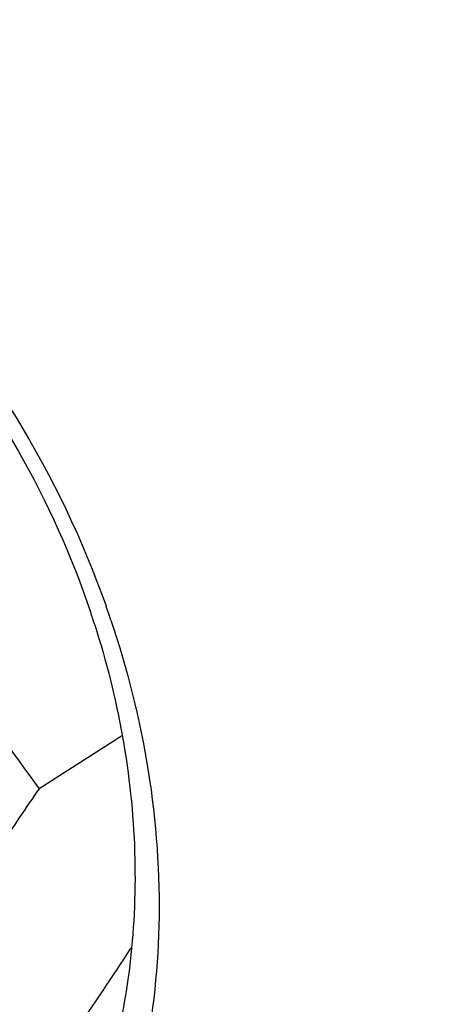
# Model space of a CAD drawing. Header units: millimetres. Extents: x 0 to 420, y 0 to 297.
# Tile 51 of 108: x 141.11 to 143.75, y 40.9 to 46.87. Entities that reach past the tile are written whole.
import ezdxf

# ---------------------------------------------------------------- set-up
doc = ezdxf.new("R2010")
doc.units = ezdxf.units.MM
doc.header["$LTSCALE"] = 23.1
doc.layers.get('0').update_dxf_attribs({"linetype": 'CONTINUOUS'})
doc.layers.add('NOS-TELESO', color=7, linetype='CONTINUOUS')
doc.layers.add('PRIR-VYST', color=7, linetype='CONTINUOUS')

msp = doc.modelspace()

# ---------------------------------------------------------------- linework, layer by layer
at = {"color": 7, "linetype": 'Continuous'}
msp.add_line((141.72765, 42.52594), (141.22849, 42.20832), dxfattribs=at)
msp.add_arc((118.36504, 56.52262), 27.96576, 325.617824, 326.875273, dxfattribs=at)
for points, knots in [([(140.31714, 43.66685), (140.38303, 43.53686), (140.52055, 43.28119), (140.81614, 42.78911), (141.05997, 42.43655), (141.22849, 42.20832)], [0, 0, 0, 0, 0.2539462, 0.5056271, 1, 1, 1, 1]), ([(141.22849, 42.20832), (141.14982, 42.0931), (140.99545, 41.86412), (140.70258, 41.41506), (140.49528, 41.07671), (140.36569, 40.85134)], [0, 0, 0, 0, 0.260221, 0.5150883, 1, 1, 1, 1])]:
    msp.add_open_spline(points, degree=3, knots=knots, dxfattribs=at)
at = {"layer": 'NOS-TELESO', "color": 7, "linetype": 'Continuous'}
msp.add_open_spline([(138.43144, 23.49535), (136.93395, 24.67523), (134.11679, 27.31291), (130.58136, 31.90499), (127.81805, 37.00579), (125.93274, 42.42363), (124.99727, 47.95519), (125.04324, 52.53488), (125.5905, 56.04363), (126.24178, 58.5498), (127.13166, 60.92904), (128.25189, 63.15852), (129.59194, 65.21641), (131.13908, 67.08254), (132.87842, 68.73845), (134.79305, 70.16778), (136.86419, 71.35639), (139.07145, 72.29265), (141.39311, 72.96753), (143.80636, 73.3747), (146.28766, 73.51054), (148.81293, 73.37409), (151.35783, 72.96703), (153.89785, 72.29366), (156.40901, 71.36049), (159.71021, 69.7712), (162.03509, 68.23423), (163.49606, 67.08314)], degree=3, knots=[0, 0, 0, 0, 0.0674969, 0.1358969, 0.2043492, 0.2719971, 0.3380787, 0.402026, 0.4331344, 0.4636319, 0.4935394, 0.5229027, 0.5517913, 0.5802971, 0.6085306, 0.6366161, 0.6646856, 0.6928717, 0.7213013, 0.7500887, 0.7793306, 0.8091021, 0.8394549, 0.8704158, 0.9019875, 0.9341498, 1, 1, 1, 1], dxfattribs=at)
at = {"layer": 'PRIR-VYST', "color": 7, "linetype": 'Continuous'}
for centre, radius, start, end in [((136.13059, 41.37113), 5.83784, 18.579572, 19.472744), ((136.44843, 41.56949), 5.37181, 17.703119, 18.579045)]:
    msp.add_arc(centre, radius, start, end, dxfattribs=at)
for points, knots in [([(135.28416, 46.3687), (135.53232, 46.52663), (136.08427, 46.77499), (136.99572, 46.9055), (137.94438, 46.79368), (138.8783, 46.4493), (139.74994, 45.89257), (140.76847, 44.91069), (141.31355, 43.95558), (141.54029, 43.28101)], [0, 0, 0, 0, 0.1110769, 0.2249534, 0.3436677, 0.468061, 0.5977335, 0.7312682, 1, 1, 1, 1]), ([(138.29517, 46.82672), (139.05466, 46.5438), (140.46578, 45.56646), (141.35381, 44.11112), (141.6345, 43.31723)], [0, 0, 0, 0, 0.490447, 1, 1, 1, 1]), ([(141.66417, 43.23119), (141.86363, 42.6378), (142.06944, 41.41972), (141.76327, 39.92222), (141.18705, 38.94095), (140.61992, 38.34671), (139.93319, 37.90871), (139.15549, 37.64491), (138.31893, 37.56513), (137.15094, 37.70741), (135.71831, 38.35618), (134.33093, 39.69239), (133.71264, 40.855), (133.50577, 41.47047)], [0, 0, 0, 0, 0.131761, 0.2543645, 0.3126158, 0.3693882, 0.4256285, 0.4823916, 0.5406268, 0.6010009, 0.7284043, 0.8633382, 1, 1, 1, 1]), ([(141.56586, 43.20297), (141.70778, 42.75835), (141.87327, 41.8517), (141.72864, 40.51593), (141.19008, 39.35567), (140.58537, 38.77816), (140.2499, 38.56466)], [0, 0, 0, 0, 0.2712034, 0.5277928, 0.7689367, 1, 1, 1, 1])]:
    msp.add_open_spline(points, degree=3, knots=knots, dxfattribs=at)

doc.saveas('drawing.dxf')
